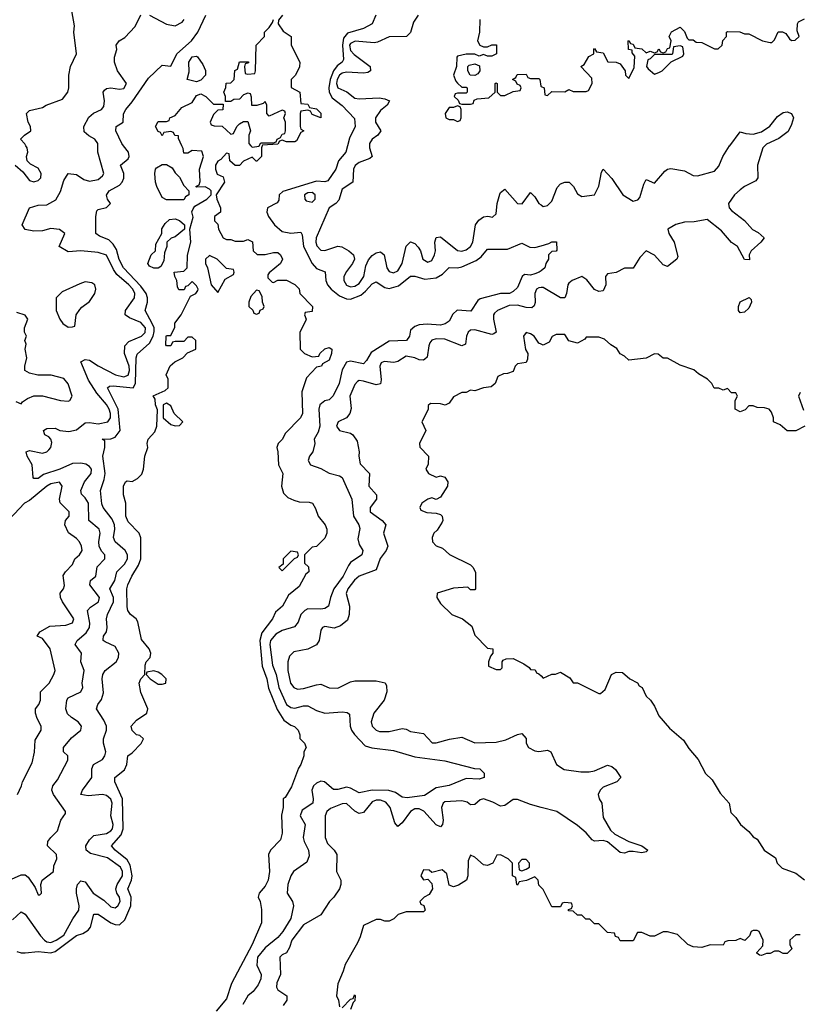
# Model space of a CAD drawing. Header units: inches. Extents: x 2601682 to 2755810, y 449311 to 584050.
# Tile 195 of 256: x 2637564 to 2641206, y 505990 to 510589. Entities that reach past the tile are written whole.
import ezdxf

# ---------------------------------------------------------------- set-up
doc = ezdxf.new("R2010")
doc.units = ezdxf.units.IN
doc.header["$MEASUREMENT"] = 0
for name, color, linetype in [('C6530', 7, 'Continuous'), ('C6531', 7, 'Continuous'), ('C6540', 7, 'Continuous'), ('C6541', 7, 'Continuous')]:
    doc.layers.add(name, color=color, linetype=linetype)

msp = doc.modelspace()

# ---------------------------------------------------------------- linework, layer by layer
at = {"layer": 'C6530', "color": 2}
for points, elevation in [([(2637525.2, 506574.8), (2637570, 506594.8), (2637590, 506594.8), (2637603.4, 506583.4), (2637636, 506536), (2637650, 506502), (2637658, 506502), (2637666, 506510), (2637662, 506550), (2637668.7, 506570), (2637722, 506610), (2637723.1, 506636.9), (2637738, 506670), (2637735.3, 506690), (2637694, 506730), (2637696, 506750), (2637709.2, 506770), (2637740.1, 506799.9), (2637755.3, 506850), (2637778, 506882), (2637778, 506890), (2637721.2, 506970), (2637714, 506990), (2637719, 507010), (2637741.2, 507038.8), (2637789, 507130), (2637788, 507150), (2637768.7, 507170), (2637768.7, 507190), (2637805.4, 507234.6), (2637849.2, 507270), (2637853.2, 507290), (2637837.2, 507310), (2637805.2, 507330), (2637787.5, 507347.5), (2637779.3, 507370), (2637783.7, 507410), (2637790, 507421), (2637849, 507450), (2637859.3, 507470), (2637855.1, 507490), (2637864.5, 507550), (2637849.4, 507590), (2637853.2, 507630), (2637822.7, 507670), (2637832.3, 507690), (2637874.8, 507725.2), (2637889.7, 507750), (2637891.2, 507770), (2637880.9, 507830), (2637894.9, 507845.1), (2637932, 507870), (2637936.2, 507890), (2637892, 507950), (2637895.1, 507970), (2637919.3, 507990), (2637926, 508034), (2637961.2, 508070), (2637960.9, 508090), (2637946.1, 508106.1), (2637935.4, 508130), (2637933.7, 508150), (2637939.6, 508190), (2637935.1, 508210), (2637887.3, 508250), (2637886, 508330), (2637870, 508356), (2637852.1, 508372.1), (2637849.4, 508390), (2637866, 508430), (2637897, 508470), (2637899.5, 508490), (2637890, 508502.7), (2637872.7, 508512.7), (2637850, 508517.6), (2637810, 508516.2), (2637751, 508489), (2637675.4, 508464.6), (2637650, 508446), (2637630, 508445.2), (2637626, 508450), (2637622, 508510), (2637599.5, 508550), (2637594, 508570), (2637610, 508576.4), (2637670, 508564.4), (2637690, 508570.5), (2637700.5, 508579.5), (2637709.5, 508590), (2637714.2, 508614.2), (2637709.5, 508629.5), (2637700.2, 508640.2), (2637682, 508650), (2637675.3, 508670), (2637690, 508678.8), (2637730, 508681), (2637750.7, 508670.7), (2637793.8, 508666.2), (2637830, 508674), (2637870, 508705.3), (2637890, 508707.4), (2637930, 508700.8), (2637975.1, 508710), (2637988.4, 508730), (2637988.6, 508750), (2637981.5, 508770), (2637970, 508791.3), (2637924.1, 508844.1), (2637884.7, 508904.7), (2637849.4, 508990.6), (2637870, 509002), (2637890, 508998.4), (2637930, 508972.2), (2638010.8, 508930), (2638050, 508920.9), (2638070, 508928.7), (2638076.2, 508950), (2638075.8, 508970), (2638053.3, 509030), (2638054.5, 509065.5), (2638074, 509086), (2638132.3, 509110), (2638150, 509127.7), (2638152.1, 509150), (2638130, 509174), (2638076.9, 509196.9), (2638057.2, 509210), (2638058.4, 509230), (2638099.7, 509290), (2638102, 509310), (2638092.6, 509330), (2638074.3, 509350), (2638018.2, 509398.2), (2638002, 509422), (2637970, 509489.3), (2637930, 509501.6), (2637850, 509509.2), (2637790, 509504), (2637748, 509530), (2637774, 509590), (2637750, 509608.7), (2637710, 509614), (2637670, 509602), (2637630, 509601.2), (2637589.3, 509609.3), (2637575.3, 509630), (2637609.4, 509710.6), (2637650, 509722.8), (2637690, 509724), (2637732.1, 509747.9), (2637753.8, 509786.2), (2637770, 509838), (2637790, 509871), (2637830, 509866), (2637862.8, 509842.8), (2637890, 509834.9), (2637930, 509842.4), (2637950, 509858.8), (2637956.2, 509870), (2637929.4, 509970.6), (2637929.3, 510000)], 18), ([(2637530, 506384.9), (2637570, 506422.8), (2637590, 506410.8), (2637660.4, 506310), (2637679.3, 506290), (2637690, 506282), (2637710, 506279.5), (2637734.5, 506290), (2637770, 506313.4), (2637812.3, 506390), (2637840.5, 506430), (2637842.4, 506450), (2637829.5, 506510), (2637829.4, 506530), (2637833.2, 506550), (2637850, 506566.8), (2637870, 506562), (2637907.7, 506510), (2637956.9, 506476.9), (2637990, 506445.5), (2638010, 506440.5), (2638022.7, 506450), (2638032.8, 506470), (2638029.5, 506490), (2638018, 506510), (2638013, 506530), (2638018.7, 506550), (2638044.4, 506590), (2638044.8, 506610), (2638035.4, 506630), (2637974.7, 506674.7), (2637895.1, 506695.1), (2637875.1, 506710), (2637872.3, 506730), (2637890, 506758.8), (2637910, 506778.8), (2637970, 506788.7), (2637990, 506800.4), (2637997.4, 506810), (2638001.1, 506830), (2637989.7, 506870.3), (2637995.8, 506930), (2637990, 506949), (2637970, 506965.6), (2637950, 506969.7), (2637884.4, 506964.4), (2637849.2, 506970), (2637857, 506990), (2637900.7, 507050), (2637900.9, 507090), (2637909.3, 507110), (2637950, 507134), (2637962, 507150), (2637967, 507170), (2637955.1, 507210), (2637955.1, 507230), (2637969.6, 507270), (2637969.6, 507290), (2637957.7, 507317.7), (2637922.7, 507370), (2637929.3, 507390), (2637946.2, 507413.8), (2637955.3, 507444.7), (2637949.6, 507510), (2637952.7, 507530), (2637962.7, 507550), (2638014, 507590), (2638026, 507610), (2638026.3, 507630), (2638010, 507660.7), (2637963.5, 507683.5), (2637953.2, 507690), (2637953.6, 507693.6), (2637956, 507710), (2637969.5, 507730.5), (2637972.7, 507750), (2637969.5, 507790), (2637973.6, 507810), (2638001.7, 507870), (2638001.7, 507890), (2637985.1, 507930), (2638008, 507970), (2638017.6, 508010), (2638053.5, 508046.5), (2638068.2, 508070), (2638066.9, 508090), (2638056.9, 508110), (2638009.4, 508150), (2638002.4, 508170), (2638008.5, 508210), (2638006.9, 508230), (2637995.7, 508255.7), (2637954, 508310), (2637947.2, 508327.2), (2637941.3, 508390), (2637958.9, 508441.1), (2637963.1, 508470), (2637952.3, 508550), (2637961.2, 508590), (2637962, 508622), (2637948.7, 508630), (2637990, 508631), (2638010, 508638.8), (2638033.6, 508670), (2638024.2, 508770), (2637974, 508870), (2637983.3, 508876.7), (2638001.3, 508878.7), (2638094.5, 508870), (2638105.4, 508890), (2638108.7, 509010), (2638113.1, 509026.9), (2638170, 509078), (2638187.9, 509110), (2638192.4, 509132.4), (2638191.6, 509150), (2638183.5, 509170), (2638149.6, 509230), (2638161.3, 509270), (2638161, 509290), (2638154.2, 509310), (2638130, 509344.4), (2638049.1, 509429.1), (2638029.1, 509469.1), (2638015.5, 509515.5), (2638001, 509541), (2637980.1, 509560.1), (2637937, 509577), (2637919, 509590), (2637919, 509670), (2637924, 509696), (2637930, 509702), (2637970, 509711.3), (2637988.7, 509730), (2637974, 509750), (2637969, 509769), (2637981.2, 509790), (2638030, 509815.5), (2638042.9, 509830), (2638051.1, 509848.9), (2638051.1, 509871.1), (2638035.3, 509910), (2638070, 509938.8), (2638074.7, 509950), (2638072.6, 509970), (2638049.1, 510000)], 14), ([(2637542, 509910), (2637578.8, 509878.8), (2637610, 509838), (2637630, 509831.3), (2637650, 509838), (2637662, 509850), (2637664, 509870), (2637650, 509895.3), (2637614.6, 509914.6), (2637598, 509930), (2637595.3, 509950), (2637602, 509970), (2637598, 509990), (2637592.8, 510000)], 22), ([(2637550, 506237.3), (2637570, 506230.7), (2637590, 506230.6), (2637650, 506237.6), (2637710, 506230.2), (2637730, 506237.3), (2637830, 506311.7), (2637858.7, 506321.3), (2637883.1, 506336.9), (2637894, 506350), (2637910, 506410.7), (2637930, 506410.5), (2637990, 506370.3), (2638010, 506362.4), (2638030, 506362), (2638055.8, 506384.2), (2638083.5, 506450), (2638085.1, 506490), (2638069.7, 506530), (2638085.7, 506570), (2638088.7, 506590), (2638080.1, 506640.1), (2638065.2, 506665.2), (2638009.4, 506710), (2637992.7, 506730), (2638038.6, 506781.4), (2638047.4, 506810), (2638043.5, 506950), (2638008.7, 507030), (2638008, 507050), (2638054.2, 507085.8), (2638064, 507110), (2638069, 507150), (2638090, 507164.7), (2638132.1, 507207.9), (2638142, 507230), (2638125.2, 507245.2), (2638109.4, 507249.4), (2638090, 507268.7), (2638085.2, 507290), (2638110, 507318), (2638158, 507350), (2638162, 507370), (2638130, 507446), (2638122, 507490), (2638129.1, 507510.9), (2638148, 507530), (2638150, 507574), (2638155.3, 507590), (2638174, 507610), (2638177.2, 507630), (2638169, 507650), (2638133.6, 507693.6), (2638116.5, 507776.5), (2638108.7, 507790), (2638082, 507810), (2638069, 507830), (2638066, 507846), (2638065.1, 507930), (2638069.6, 507950), (2638087.3, 507990), (2638118.9, 508041.1), (2638129.6, 508070), (2638129.1, 508169.1), (2638122, 508190), (2638070, 508244), (2638059.5, 508270), (2638059, 508330), (2638049, 508370), (2638049, 508410), (2638058, 508430), (2638065.2, 508434.8), (2638090, 508431.3), (2638114.6, 508445.4), (2638134, 508466), (2638142, 508490), (2638149, 508550), (2638162, 508590), (2638159, 508610), (2638164, 508630), (2638195.5, 508664.5), (2638204, 508690), (2638207.3, 508767.3), (2638198, 508790), (2638196.4, 508816.4), (2638187.3, 508832.7), (2638243.1, 508856.9), (2638258, 508870), (2638258, 508910), (2638248, 508930), (2638267.3, 508972.7), (2638288.4, 508991.6), (2638326, 509010), (2638347.3, 509032.7), (2638386, 509050), (2638386, 509090), (2638370, 509106), (2638350, 509106), (2638330, 509086), (2638290, 509086), (2638278, 509082), (2638270, 509066), (2638250, 509066), (2638246, 509070), (2638248.7, 509108.7), (2638250, 509114), (2638270, 509114), (2638288, 509152), (2638289.1, 509170.9), (2638318, 509210), (2638362, 509298), (2638386, 509310), (2638396.4, 509323.6), (2638398, 509330), (2638390, 509346), (2638370, 509366), (2638350, 509346), (2638338, 509342), (2638332.7, 509327.3), (2638307.3, 509327.3), (2638300.4, 509340.4), (2638298, 509370), (2638288, 509390), (2638286, 509410), (2638330, 509414), (2638346, 509430), (2638348.4, 509488.4), (2638364, 509550), (2638358, 509610), (2638373.6, 509666.4), (2638368.7, 509691.3), (2638374.6, 509705.4), (2638382, 509718), (2638438, 509750), (2638458, 509770), (2638458, 509790), (2638450, 509798), (2638430, 509808), (2638390, 509806), (2638386, 509810), (2638402, 509818), (2638407.3, 509832.7), (2638404, 509890), (2638422, 509950), (2638415.3, 509975.3), (2638370, 509978), (2638350, 509966), (2638330, 509966), (2638327.3, 509987.3), (2638321.5, 510000)], 10), ([(2638697.3, 510000), (2638694, 509990), (2638694, 509950), (2638671.6, 509928.4), (2638668.4, 509928.4), (2638650, 509946), (2638610, 509928), (2638590, 509908), (2638570, 509908), (2638546, 509930), (2638542, 509962), (2638530, 509966), (2638503.6, 509936.4), (2638490, 509928), (2638478, 509910), (2638478, 509890), (2638487.1, 509867.1), (2638514.8, 509854.8), (2638521, 509830), (2638482, 509770), (2638484.7, 509750), (2638502, 509710), (2638502, 509690), (2638474, 509670), (2638474, 509650), (2638490, 509634), (2638492, 509610), (2638514, 509570), (2638530, 509562), (2638550, 509562), (2638570, 509554), (2638610, 509554), (2638630, 509562), (2638651.6, 509551.6), (2638654, 509510), (2638672.7, 509492.7), (2638710, 509492), (2638750, 509502), (2638770, 509502), (2638782, 509490), (2638792, 509470), (2638782, 509450), (2638730, 509406), (2638723.6, 509396.4), (2638723.6, 509383.6), (2638743.6, 509363.6), (2638750, 509362), (2638770, 509372), (2638810, 509372), (2638850, 509351.3), (2638870, 509332), (2638872, 509310), (2638932, 509250), (2638930, 509226), (2638898, 509222), (2638894, 509210), (2638902, 509190), (2638899.6, 509180.4), (2638872, 509130), (2638874, 509050), (2638894, 509030), (2638930, 509014), (2638962, 509018), (2638966, 509030), (2638988.9, 509051.1), (2639010, 509058), (2639022, 509050), (2639021, 509030), (2639010, 508998), (2638978, 508982), (2638974, 508970), (2638950, 508966), (2638903.6, 508916.4), (2638882, 508850), (2638884.7, 508750), (2638876, 508730), (2638804, 508656), (2638791, 508630), (2638771.3, 508610), (2638764.7, 508590), (2638770.6, 508570.6), (2638772.7, 508510), (2638793.4, 508470), (2638787.7, 508410), (2638796.7, 508376.7), (2638817.3, 508357.3), (2638844.7, 508344.7), (2638870, 508337.1), (2638915.9, 508335.9), (2638931.3, 508330), (2638946.4, 508306.4), (2638958, 508270), (2638991.3, 508230), (2638998, 508210), (2638998, 508190), (2638990, 508168), (2638950, 508128), (2638930, 508126), (2638894, 508090), (2638894, 508050), (2638912.7, 508032.7), (2638914, 508010), (2638901, 507999), (2638870, 507942), (2638819.6, 507900.4), (2638791.3, 507850), (2638758.8, 507821.2), (2638744.7, 507790), (2638695.3, 507724.7), (2638686, 507690), (2638697.4, 507570), (2638718, 507510), (2638726.1, 507466.1), (2638766.5, 507366.5), (2638797.7, 507317.7), (2638830, 507293.4), (2638847.1, 507287.1), (2638864.7, 507270), (2638872, 507248), (2638872, 507232), (2638894, 507210), (2638902, 507190), (2638892, 507170), (2638892, 507150), (2638878, 507110), (2638867.1, 507092.9), (2638834, 507006), (2638803.6, 506956.4), (2638794, 506950), (2638794, 506910), (2638786.8, 506873.2), (2638790.8, 506790), (2638782, 506758), (2638736, 506710), (2638726.8, 506690), (2638730.7, 506610), (2638724, 506570), (2638710, 506542), (2638682, 506510), (2638678, 506490), (2638686.8, 506470), (2638693.7, 506433.7), (2638693, 506370), (2638650.3, 506270), (2638553.2, 506086.8), (2638530, 506015.3), (2638481.7, 505958.3)], 10), ([(2638644, 510000), (2638650, 509994), (2638682, 509998), (2638683, 510000)], 10), ([(2639095.2, 510000), (2639087.7, 509970), (2639053.4, 509930), (2639040.5, 509890), (2639004.1, 509835.9), (2638990, 509831.6), (2638950, 509834.8), (2638793.7, 509786.3), (2638776.4, 509770), (2638774.2, 509745.8), (2638766, 509734), (2638721.6, 509710), (2638718.7, 509690), (2638725.7, 509670), (2638754, 509630), (2638790, 509600.3), (2638830, 509592), (2638876.8, 509596.8), (2638883.5, 509583.5), (2638890.3, 509530), (2638930.3, 509450.3), (2638950, 509427.3), (2638990.6, 509410.6), (2638993.4, 509370), (2639002, 509350), (2639019.1, 509330), (2639058.5, 509298.5), (2639090, 509284.6), (2639110, 509283.6), (2639157.5, 509302.5), (2639179.8, 509320.2), (2639210, 509354.9), (2639230, 509364.9), (2639270, 509338.4), (2639290, 509333.7), (2639333.7, 509346.3), (2639390, 509390.6), (2639410, 509390.6), (2639456.4, 509376.4), (2639510, 509383.1), (2639539.7, 509400.3), (2639570, 509430.8), (2639610, 509430.4), (2639630, 509434.9), (2639696.3, 509463.7), (2639719.3, 509480.7), (2639750, 509516.3), (2639843.6, 509516.4), (2639910, 509544.7), (2639946.8, 509526.8), (2639970, 509524.7), (2640000, 509533.2)], 14), ([(2639198, 510000), (2639197.6, 509990), (2639210.6, 509949.4), (2639199.9, 509940.1), (2639150, 509921.3), (2639131.5, 509908.4), (2639122.6, 509890), (2639120.5, 509830), (2639070, 509797), (2639054.4, 509745.6), (2639040.7, 509730), (2639010.4, 509709.6), (2638948.8, 509570), (2638947.2, 509550), (2638952, 509532), (2638970, 509513), (2638990, 509510.4), (2639050, 509530.5), (2639068.3, 509528.3), (2639101, 509510), (2639122.8, 509490), (2639127.3, 509470), (2639119.1, 509450), (2639090, 509412.3), (2639078.7, 509390), (2639077.6, 509370), (2639090, 509348.5), (2639110, 509341.1), (2639130, 509344.2), (2639150, 509357.1), (2639171.2, 509390), (2639181.3, 509438.7), (2639192.8, 509467.2), (2639210, 509487.7), (2639230, 509500.5), (2639250, 509504), (2639266.8, 509490), (2639279.5, 509430), (2639290, 509413.4), (2639310, 509406.4), (2639330, 509416.3), (2639351.3, 509450), (2639369.6, 509530.4), (2639390, 509550.7), (2639410, 509542.8), (2639426.2, 509526.2), (2639436.3, 509510), (2639448, 509470), (2639470, 509456.3), (2639490, 509464), (2639502, 509490), (2639506.6, 509510), (2639502.7, 509550), (2639510, 509571.3), (2639530, 509574), (2639610, 509510.4), (2639630, 509508.4), (2639650, 509513.4), (2639669.3, 509530), (2639680.7, 509550), (2639694, 509630), (2639708.2, 509651.8), (2639730, 509667.7), (2639750.7, 509670.7), (2639772.9, 509667.1), (2639790, 509682), (2639795.1, 509730), (2639806.3, 509773.7), (2639810, 509782), (2639830, 509798), (2639890, 509731), (2639912, 509728), (2639950, 509782), (2639970, 509762), (2639990, 509731), (2640000, 509723.5)], 18), ([(2640000, 509416.5), (2639991.3, 509410), (2639970, 509401.2), (2639950, 509395.3), (2639922, 509398), (2639911.1, 509388.9), (2639890, 509338), (2639870, 509319), (2639852, 509310), (2639810, 509309.5), (2639714.9, 509285.1), (2639703.5, 509276.5), (2639672, 509228), (2639607.7, 509232.3), (2639587.3, 509212.7), (2639570, 509181.2), (2639552, 509168), (2639530, 509162.4), (2639467.2, 509167.2), (2639430, 509163.6), (2639410, 509156.2), (2639390, 509139), (2639384.9, 509110), (2639371, 509090), (2639290, 509086.6), (2639205.2, 509034.8), (2639183.4, 508996.6), (2639170, 508982), (2639110, 508993.6), (2639090, 508989.5), (2639070, 508952.7), (2639056.4, 508890), (2639028.5, 508831.5), (2639010, 508813.2), (2638990, 508809.3), (2638966.4, 508790), (2638962, 508770), (2638966.4, 508690), (2638958, 508662), (2638939.1, 508630), (2638942, 508610), (2638933, 508570), (2638917.3, 508550), (2638911, 508530), (2638922, 508510), (2638970, 508493), (2639010, 508470.6), (2639058, 508458), (2639070.7, 508450), (2639116.3, 508350), (2639123, 508270), (2639147.7, 508230), (2639152.8, 508212.8), (2639143.4, 508163.4), (2639150, 508138), (2639166.8, 508110), (2639162.8, 508090), (2639110, 508053.2), (2639100.3, 508039.7), (2639075.8, 507990), (2639032.2, 507930), (2639015.5, 507890), (2639006, 507850), (2638990, 507839.3), (2638970, 507836), (2638910, 507838), (2638896, 507830), (2638878, 507810), (2638865.5, 507774.5), (2638847.5, 507752.5), (2638790, 507735.4), (2638760.5, 507719.5), (2638735.6, 507690), (2638732.9, 507670), (2638745.5, 507574.5), (2638762.7, 507530), (2638774.9, 507470), (2638810, 507390.8), (2638830, 507376.3), (2638850, 507373.4), (2638890, 507384.9), (2638910, 507384), (2638950, 507362.8), (2638990, 507350.7), (2639070, 507356.3), (2639093.4, 507353.4), (2639105.4, 507345.4), (2639107.7, 507290), (2639114, 507270), (2639127.3, 507250), (2639177.6, 507197.6), (2639208.7, 507188.7), (2639310, 507176.3), (2639410, 507145.5), (2639550, 507128), (2639688.4, 507091.6), (2639714, 507090), (2639734, 507070), (2639734, 507050), (2639710, 507042), (2639650, 507045.2), (2639570, 507012.3), (2639510, 507002), (2639455.1, 506964.9), (2639373.8, 506953.8), (2639350, 506958), (2639319.5, 506979.5), (2639288.6, 506988.6), (2639210, 506991.1), (2639150, 506978.4), (2639110, 506999.7), (2639090, 507004.7), (2639050, 506993.6), (2639030, 506994), (2638988.5, 507028.5), (2638970, 507032.6), (2638950, 507023.5), (2638936.5, 507010), (2638928.9, 506990), (2638934.9, 506950), (2638932.7, 506930), (2638883.8, 506896.2), (2638874, 506870), (2638897.1, 506830), (2638888.4, 506770), (2638892.7, 506750), (2638913.4, 506710), (2638916.8, 506683.2), (2638905.5, 506654.5), (2638843.8, 506610), (2638830.4, 506590), (2638816.4, 506550), (2638814, 506510), (2638838.8, 506470), (2638842.8, 506450), (2638830.7, 506390.7), (2638793, 506330), (2638770, 506302.7), (2638710, 506254), (2638674.4, 506210), (2638672.4, 506172.4), (2638692.4, 506130), (2638690.3, 506109.7), (2638678.7, 506081.3), (2638654.8, 506050), (2638630, 506029.3), (2638606, 505990)], 14), ([(2640000, 509337.8), (2639990, 509336.9), (2639979.1, 509330), (2639970.5, 509310), (2639972.1, 509267.9), (2639968, 509252), (2639956.7, 509243.3), (2639930, 509244.2), (2639890, 509256), (2639850, 509254.5), (2639796, 509230), (2639782, 509218), (2639777.3, 509210), (2639777.1, 509190), (2639790.6, 509130), (2639778.8, 509121.2), (2639770, 509118), (2639690, 509140.7), (2639670, 509139.3), (2639658.8, 509130), (2639650.7, 509110), (2639646, 509074), (2639630, 509065.2), (2639550, 509096.9), (2639510, 509097.6), (2639490, 509092), (2639479.8, 509080.2), (2639474.9, 509065.1), (2639467.3, 509012.7), (2639457.3, 509002.7), (2639450, 508999), (2639430, 509000.9), (2639410, 509009.5), (2639370, 509017), (2639330, 508992.3), (2639312.3, 508987.7), (2639267, 508993), (2639253.2, 508986.8), (2639246.4, 508970), (2639253.2, 508906.8), (2639250, 508888.7), (2639230, 508882.7), (2639170, 508900.7), (2639150, 508903.7), (2639141.7, 508898.3), (2639130, 508885.2), (2639106.4, 508830), (2639112.8, 508772.8), (2639105.5, 508750), (2639090, 508729.3), (2639051.3, 508710), (2639044, 508690), (2639058, 508670), (2639110, 508657.3), (2639121, 508650), (2639139.9, 508619.9), (2639150.5, 508570.5), (2639148.2, 508550), (2639154.4, 508514.4), (2639198.8, 508470), (2639195.5, 508410), (2639231, 508370), (2639230.8, 508350), (2639200.5, 508310), (2639200.5, 508290), (2639257.3, 508250), (2639274.8, 508230), (2639262.8, 508190), (2639283, 508130), (2639276.3, 508110), (2639247.2, 508072.8), (2639230, 508019), (2639150, 507989.6), (2639128.4, 507971.6), (2639096.5, 507930), (2639088.9, 507908.9), (2639104.4, 507850), (2639103, 507810), (2639095.5, 507784.5), (2639062.4, 507757.6), (2639033, 507747), (2638990, 507754), (2638978, 507750), (2638970, 507738), (2638963, 507690), (2638950, 507669.2), (2638910.4, 507649.6), (2638843.9, 507636.1), (2638824.2, 507615.8), (2638816.4, 507590), (2638815.8, 507550), (2638828.7, 507490), (2638844, 507470), (2638862, 507462), (2638890, 507464.4), (2638950, 507483), (2638970, 507484.9), (2639010, 507467.7), (2639050, 507467.3), (2639110, 507496), (2639130, 507501), (2639230, 507501), (2639270.9, 507490.9), (2639276.9, 507476.9), (2639278.8, 507450), (2639267.3, 507410), (2639218, 507350), (2639206.4, 507310), (2639210.8, 507290), (2639230, 507270.8), (2639245.1, 507265.1), (2639290, 507263.8), (2639350, 507278.8), (2639370, 507274.8), (2639390, 507264), (2639450, 507254.8), (2639490.9, 507210.9), (2639510, 507210.8), (2639572.1, 507227.9), (2639630, 507237.3), (2639690, 507211), (2639790, 507214.8), (2639834.8, 507225.2), (2639890, 507251), (2639910, 507254.8), (2639930, 507232), (2639930.8, 507210), (2639941, 507190), (2639970, 507173.4), (2639990, 507170.6), (2640000, 507172.3)], 18), ([(2637545.4, 508805.4), (2637570, 508794), (2637576.4, 508803.6), (2637600.2, 508819.8), (2637630, 508831.3), (2637670, 508831.3), (2637754, 508810), (2637790, 508806.8), (2637798, 508810), (2637808.7, 508830), (2637790, 508888), (2637770, 508912.7), (2637711.1, 508928.9), (2637648.9, 508928.9), (2637610, 508938), (2637588, 508950), (2637588, 508970), (2637597.2, 509010), (2637588.7, 509050), (2637594, 509074), (2637588, 509090), (2637595.3, 509110), (2637586, 509130), (2637586, 509150), (2637602, 509190), (2637590, 509208), (2637550, 509222)], 22), ([(2640000, 509073.3), (2639990, 509078), (2639968, 509110), (2639950, 509122), (2639930, 509128), (2639918, 509110), (2639927.7, 509047.7), (2639938, 509030), (2639936.9, 509003.1), (2639930, 508988), (2639890, 508982), (2639878, 508970), (2639870, 508946), (2639843.6, 508936.4), (2639824.7, 508935.3), (2639798, 508922), (2639784.7, 508890), (2639766.4, 508873.6), (2639730, 508868.7), (2639690, 508855.3), (2639670, 508858), (2639650, 508848), (2639630, 508848), (2639590, 508828), (2639570, 508798), (2639551.6, 508788.4), (2639530, 508795.3), (2639483.6, 508796.4), (2639472.7, 508787.3), (2639471.6, 508768.4), (2639442, 508710), (2639462, 508670), (2639432, 508610), (2639432.7, 508592.7), (2639474, 508550), (2639472.7, 508512.7), (2639462, 508490), (2639474, 508470), (2639510, 508452), (2639530, 508458), (2639550, 508452), (2639564.7, 508430), (2639562, 508410), (2639530, 508358), (2639510, 508348), (2639490, 508355.3), (2639470, 508348.7), (2639442, 508330), (2639434, 508310), (2639438, 508298), (2639466.4, 508286.4), (2639510, 508284.7), (2639530, 508278), (2639538, 508270), (2639541, 508250), (2639538, 508242), (2639514.8, 508205.2), (2639498, 508190), (2639491.3, 508170), (2639492, 508150), (2639510, 508132), (2639539.8, 508119.8), (2639571.1, 508091.1), (2639670, 508042), (2639682, 508030), (2639692.7, 508007.3), (2639694, 507930), (2639690, 507926), (2639670, 507926), (2639658, 507938), (2639590, 507934), (2639514, 507910), (2639512, 507890), (2639530, 507862), (2639582, 507810), (2639632, 507790), (2639676.9, 507756.9), (2639690, 507714), (2639750, 507654), (2639774, 507650), (2639774, 507630), (2639763.6, 507616.4), (2639754, 507590), (2639754, 507570), (2639790, 507554), (2639810, 507554), (2639818, 507562), (2639818, 507590), (2639822, 507598), (2639836.4, 507603.6), (2639870, 507604.7), (2639919.8, 507579.8), (2639943.6, 507563.6), (2639950, 507554), (2639972.7, 507552.7), (2639978, 507538), (2639990, 507534), (2640000, 507524)], 22), ([(2637553.2, 506970), (2637572.7, 507010), (2637577.2, 507030), (2637622, 507118), (2637632.5, 507167.5), (2637635.5, 507224.5), (2637664, 507270), (2637664, 507290), (2637644.8, 507324.8), (2637637.2, 507350), (2637637.2, 507370), (2637654, 507390), (2637661.2, 507410), (2637661.2, 507450), (2637701.2, 507490), (2637724, 507530), (2637729, 507550), (2637706, 507650), (2637670, 507698), (2637646, 507710), (2637658, 507730), (2637703.9, 507756.1), (2637778.7, 507761.3), (2637810, 507772), (2637816, 507790), (2637764.5, 507870), (2637755.1, 507890), (2637753.2, 507910), (2637769, 507930), (2637773.2, 507946.8), (2637767.2, 507992.8), (2637777.2, 508010), (2637810, 508044.7), (2637821.2, 508070), (2637844, 508090), (2637856, 508110), (2637852.7, 508130), (2637842.7, 508150), (2637830, 508165.2), (2637792, 508192), (2637774, 508230), (2637778, 508250), (2637795.3, 508270), (2637795.3, 508290), (2637752.3, 508332.3), (2637749.2, 508350), (2637762.7, 508410), (2637750, 508429), (2637710, 508420.7), (2637690.8, 508410), (2637610, 508342.7), (2637586, 508330), (2637490, 508228.7)], 22), ([(2640000, 506909.6), (2639950, 506923), (2639890, 506947.3), (2639870, 506947), (2639830, 506919.3), (2639810, 506916), (2639774.2, 506934.2), (2639730, 506949.2), (2639714.8, 506945.2), (2639690, 506924), (2639670, 506921.2), (2639653.8, 506933.8), (2639630, 506940.9), (2639550, 506935.6), (2639542, 506930), (2639534.4, 506910), (2639541.6, 506850), (2639538.8, 506830), (2639530, 506819), (2639510, 506829.2), (2639451.8, 506891.8), (2639430, 506903), (2639410, 506903), (2639389.2, 506890.8), (2639350, 506837.2), (2639330, 506821.2), (2639317, 506837), (2639295.1, 506910), (2639273.9, 506933.9), (2639250, 506943.5), (2639230, 506943.5), (2639210, 506935.1), (2639170, 506886.6), (2639150, 506880.7), (2639130, 506891.8), (2639090, 506927.3), (2639070, 506926), (2639015.6, 506904.4), (2638999.1, 506890), (2638990.6, 506870), (2638990.5, 506770), (2639002, 506742), (2639033.4, 506710), (2639044.9, 506690), (2639044.7, 506610), (2639064.7, 506570), (2639064.7, 506550), (2639058, 506530), (2639031, 506490), (2639011, 506470), (2638970, 506408), (2638890, 506362), (2638835.8, 506290), (2638824.7, 506255.3), (2638810.8, 506230), (2638790, 506221.2), (2638778.8, 506210), (2638783, 506130), (2638765.5, 506090), (2638764, 506070), (2638770, 506058), (2638811.3, 506030), (2638812, 506010), (2638795.3, 505984.7)], 18), ([(2640000, 506536), (2639990, 506546), (2639986, 506570), (2639970, 506586), (2639931.6, 506568.4), (2639898, 506562), (2639890, 506546), (2639886, 506550), (2639882, 506582), (2639866, 506590), (2639866, 506650), (2639846, 506670), (2639810, 506688), (2639792.7, 506687.3), (2639774, 506650), (2639750, 506638), (2639730, 506642), (2639690, 506678), (2639670, 506686), (2639659.6, 506660.4), (2639658, 506590), (2639652, 506570), (2639614, 506546), (2639590, 506539), (2639570, 506546), (2639559, 506599), (2639538, 506618), (2639490, 506606), (2639476.4, 506616.4), (2639450, 506618), (2639438, 506590), (2639450, 506572), (2639470, 506574), (2639490, 506554), (2639492, 506530), (2639476.9, 506503.1), (2639454, 506490), (2639434, 506470), (2639438, 506458), (2639452, 506452), (2639458, 506430), (2639450, 506422), (2639370, 506422), (2639332, 506410), (2639312, 506390), (2639290, 506379), (2639270, 506378), (2639250, 506386), (2639230, 506386), (2639170, 506358), (2639154.8, 506305.2), (2639142, 506278), (2639083.8, 506176.2), (2639075.5, 506144.5), (2639050, 506086), (2639044.7, 506030), (2639054, 506010), (2639058, 505978)], 22), ([(2639070, 505974), (2639110, 506014), (2639122, 506018), (2639126, 506030), (2639130, 506034), (2639131.1, 506031.1), (2639130, 506006), (2639122, 505998), (2639110, 505966)], 22)]:
    msp.add_lwpolyline(points, dxfattribs=dict(at, elevation=elevation))
for points, elevation in [([(2638250, 509748), (2638230, 509758), (2638204, 509810), (2638199, 509830), (2638195.3, 509870), (2638198, 509890), (2638203.1, 509896.9), (2638230, 509912), (2638250, 509912), (2638276.9, 509896.9), (2638290, 509874), (2638310, 509854), (2638330, 509814), (2638354, 509790), (2638354, 509770), (2638338, 509762), (2638330, 509748)], 10), ([(2638930, 509781.2), (2638910, 509779.5), (2638894.8, 509770), (2638896, 509750), (2638903, 509743), (2638930, 509736), (2638944, 509750), (2638944, 509770)], 18), ([(2638190, 509428), (2638170, 509438), (2638162, 509450), (2638178, 509490), (2638198, 509510), (2638200.4, 509539.6), (2638228, 509590), (2638228.4, 509611.6), (2638243.1, 509636.9), (2638264, 509656), (2638290, 509658), (2638311, 509651), (2638334, 509630), (2638334, 509610), (2638290, 509575.3), (2638271.1, 509568.9), (2638252, 509550), (2638251.3, 509530), (2638239.6, 509500.4), (2638236.9, 509463.1), (2638223.6, 509436.4), (2638210, 509428)], 10), ([(2638450, 509488), (2638432, 509470), (2638432, 509450), (2638442, 509430), (2638458, 509350), (2638490, 509314), (2638523.1, 509376.9), (2638562, 509398), (2638566, 509410), (2638562, 509422), (2638530, 509426), (2638486, 509470)], 10), ([(2637870, 509364), (2637844.5, 509355.5), (2637762, 509318), (2637734, 509290), (2637734, 509230), (2637752, 509190), (2637764.7, 509170), (2637790, 509152), (2637810, 509154), (2637822, 509158), (2637828, 509210), (2637844.7, 509235.3), (2637853.6, 509246.4), (2637890, 509272), (2637915.3, 509310), (2637919, 509330), (2637915.3, 509350), (2637900.2, 509360.2)], 22), ([(2638670, 509326), (2638643.6, 509296.4), (2638634, 509270), (2638634, 509250), (2638652.7, 509232.7), (2638658, 509218), (2638670, 509214), (2638682, 509218), (2638687.3, 509232.7), (2638702, 509238), (2638706, 509250), (2638698, 509270), (2638696.4, 509296.4), (2638682, 509322)], 10), ([(2638250, 508798), (2638234, 508790), (2638234, 508730), (2638270, 508698), (2638290, 508692), (2638310, 508694), (2638326, 508710), (2638286, 508750), (2638270, 508786)], 10), ([(2638830, 508106), (2638794, 508070), (2638794, 508046), (2638774, 508030), (2638790, 508014), (2638847.3, 508072.7), (2638862, 508078), (2638866, 508090), (2638862, 508102)], 10), ([(2638190, 507548), (2638158, 507542), (2638154, 507530), (2638174, 507510), (2638210, 507484.7), (2638230, 507484.7), (2638246, 507490), (2638248, 507510), (2638228, 507530), (2638210, 507542)], 10), ([(2639930, 506666), (2639910, 506666), (2639894, 506650), (2639898, 506618), (2639910, 506614), (2639930, 506622), (2639946, 506630), (2639946, 506650)], 22)]:
    msp.add_lwpolyline(points, close=True, dxfattribs=dict(at, elevation=elevation))
at = {"layer": 'C6531', "color": 2}
for points, elevation in [([(2637592.8, 510000), (2637588.4, 510008.4), (2637568, 510030), (2637586, 510050), (2637615.3, 510070), (2637614, 510090), (2637604, 510110), (2637595.3, 510150), (2637610, 510164.7), (2637670, 510178), (2637688, 510190), (2637763.1, 510216.9), (2637788.7, 510250), (2637794, 510270), (2637793.2, 510330), (2637801.2, 510370), (2637828.7, 510430), (2637817.2, 510530), (2637820.2, 510560.2), (2637808, 510630)], 22), ([(2637929.3, 510000), (2637929.2, 510010), (2637915.3, 510030), (2637886.2, 510046.2), (2637865.6, 510065.6), (2637863.7, 510090), (2637886.7, 510133.3), (2637908.4, 510151.6), (2637946, 510170), (2637956.2, 510183.8), (2637959.7, 510210), (2637954, 510250), (2637960.4, 510259.6), (2637970, 510268), (2637990, 510270.4), (2638030, 510263.8), (2638050, 510267.7), (2638062.7, 510290), (2638020.9, 510350), (2638006.6, 510390), (2638007, 510413), (2638017.2, 510450), (2638014, 510470), (2638028.7, 510490), (2638054.5, 510505.5), (2638102.7, 510557.3), (2638130, 510610.7)], 18), ([(2638049.1, 510000), (2638041.3, 510010), (2638012.7, 510070), (2638015.3, 510090), (2638048, 510110), (2638049, 510149), (2638059.3, 510170), (2638090, 510205.5), (2638165.1, 510314.9), (2638230, 510376), (2638270, 510371), (2638297.6, 510430), (2638366.6, 510490), (2638396.3, 510530), (2638432.7, 510610)], 14), ([(2638170, 510610.5), (2638250, 510567.3), (2638290, 510560.7), (2638322.9, 510577.1), (2638332, 510590)], 18), ([(2638683, 510000), (2638690, 510014), (2638750, 510014), (2638762, 510018), (2638766, 510030), (2638782, 510038), (2638790, 510054), (2638802, 510058), (2638806, 510070), (2638806, 510110), (2638798, 510130), (2638806, 510150), (2638802, 510162), (2638790, 510166), (2638730, 510138), (2638718, 510150), (2638718, 510190), (2638710, 510206), (2638702, 510198), (2638671.6, 510188.4), (2638648, 510188), (2638647.3, 510227.3), (2638642, 510242), (2638630, 510246), (2638610, 510238), (2638590, 510218), (2638563.6, 510216.4), (2638550, 510206), (2638526, 510206), (2638526, 510230), (2638518, 510250), (2638527.3, 510272.7), (2638528, 510292), (2638550, 510294), (2638566, 510310), (2638568.4, 510351.6), (2638582, 510358), (2638590, 510392), (2638632.7, 510392.7), (2638632.7, 510387.3), (2638618, 510382), (2638614, 510370), (2638618, 510338), (2638630, 510334), (2638662, 510338), (2638666, 510350), (2638668, 510470), (2638708, 510510), (2638708, 510530), (2638730, 510552), (2638744.7, 510575.3), (2638749, 510590)], 10), ([(2638791, 510610), (2638772.7, 510587.3), (2638772, 510570), (2638795.3, 510535.3), (2638832, 510510), (2638832, 510470), (2638872, 510390), (2638871.6, 510368.4), (2638852, 510330), (2638832, 510310), (2638832.7, 510272.7), (2638872, 510250), (2638878, 510198), (2638910, 510194), (2638918, 510178), (2638950, 510172), (2638970, 510152), (2638971.3, 510130), (2638930, 510146), (2638922, 510162), (2638910, 510166), (2638878, 510162), (2638874, 510150), (2638874, 510090), (2638878, 510078), (2638892, 510070), (2638878, 510062), (2638856.9, 510023.1), (2638850, 510018), (2638810, 510018), (2638790, 510026), (2638778, 510022), (2638770, 510008), (2638698, 510002), (2638697.3, 510000)], 10), ([(2639228.2, 510610), (2639210.6, 510570), (2639170, 510547.3), (2639094.8, 510525.2), (2639077.2, 510502.8), (2639071.7, 510470), (2639076.5, 510403.5), (2639070.5, 510390), (2639047.2, 510372.8), (2639029.5, 510350.5), (2639013.9, 510310), (2639007.5, 510270), (2639010.2, 510250), (2639023.9, 510223.9), (2639070, 510188.2), (2639127.7, 510127.7), (2639130.5, 510090), (2639104.2, 510035.8), (2639095.2, 510000)], 14), ([(2639426, 510610), (2639403.5, 510576.5), (2639390, 510528.7), (2639371.3, 510510), (2639290, 510509.4), (2639236, 510484), (2639219.3, 510480.7), (2639131.4, 510488.6), (2639110, 510477.4), (2639105.4, 510470), (2639110, 510444.4), (2639126.4, 510426.4), (2639202, 510370), (2639202.8, 510350), (2639190, 510342), (2639170, 510338.4), (2639090, 510343.1), (2639070, 510338.5), (2639057.6, 510330), (2639046.5, 510310), (2639044.2, 510290), (2639050, 510270.7), (2639092.3, 510252.3), (2639130, 510223), (2639150, 510219.3), (2639243.1, 510223.1), (2639270, 510219.3), (2639291, 510210), (2639280.7, 510190), (2639250, 510164.5), (2639226.7, 510130), (2639226.4, 510110), (2639250.8, 510070), (2639236.3, 510050), (2639210.5, 510030), (2639198.4, 510010), (2639198, 510000)], 18), ([(2639714, 510590), (2639712, 510530), (2639702, 510490), (2639714, 510470), (2639730, 510462), (2639750, 510462), (2639770, 510472), (2639791.3, 510471.3), (2639792, 510430), (2639770, 510418), (2639750, 510418), (2639730, 510426), (2639710, 510418), (2639690, 510428), (2639650, 510428), (2639610, 510418), (2639606.4, 510413.6), (2639604.7, 510370), (2639591.3, 510330), (2639601, 510301), (2639610, 510292), (2639630, 510274), (2639650, 510274), (2639654, 510270), (2639654, 510250), (2639650, 510246), (2639610, 510246), (2639598, 510242), (2639594, 510230), (2639612.7, 510212.7), (2639618, 510198), (2639630, 510194), (2639670, 510194), (2639682, 510198), (2639687.3, 510212.7), (2639700.4, 510219.6), (2639756.4, 510223.6), (2639786, 510250), (2639786, 510290), (2639790, 510294), (2639794, 510290), (2639794, 510250), (2639810, 510234), (2639830, 510234), (2639870, 510254), (2639902, 510258), (2639906, 510270), (2639902, 510282), (2639887.3, 510287.3), (2639882, 510302), (2639866, 510310), (2639882, 510318), (2639888, 510332), (2639930, 510334), (2639938, 510318), (2639950, 510314), (2639990, 510314), (2639994, 510310), (2639998, 510278), (2640000, 510277)], 22), ([(2638321.5, 510000), (2638306, 510034), (2638306, 510046), (2638288.4, 510048.4), (2638282, 510062), (2638270, 510066), (2638238, 510062), (2638230, 510046), (2638222, 510062), (2638210, 510066), (2638198, 510090), (2638210, 510114), (2638250, 510114), (2638262, 510118), (2638266, 510130), (2638290, 510142), (2638322, 510178), (2638370, 510202), (2638390, 510234), (2638410, 510242), (2638434, 510230), (2638470, 510194), (2638514, 510194), (2638512.7, 510167.3), (2638490, 510166), (2638470, 510146), (2638454, 510110), (2638458, 510098), (2638472.7, 510092.7), (2638510, 510092), (2638550, 510054), (2638562, 510058), (2638578, 510090), (2638590, 510102), (2638610, 510114), (2638630, 510114), (2638642, 510070), (2638634, 510050), (2638634, 510010), (2638644, 510000)], 10)]:
    msp.add_lwpolyline(points, dxfattribs=dict(at, elevation=elevation))
for points, elevation in [([(2638390, 510298), (2638346, 510310), (2638355.3, 510344.7), (2638354, 510390), (2638370, 510414.8), (2638390, 510418), (2638394.8, 510414.8), (2638419.8, 510379.8), (2638431.6, 510351.6), (2638432, 510330), (2638410, 510306)], 10), ([(2639690, 510328), (2639668, 510330), (2639658, 510350), (2639658, 510370), (2639664, 510376), (2639690, 510382), (2639712.7, 510372.7), (2639714, 510350), (2639703.6, 510336.4)], 22), ([(2639610, 510186), (2639590, 510178), (2639570, 510178), (2639552, 510150), (2639554, 510130), (2639570, 510122), (2639590, 510122), (2639610, 510114), (2639622, 510118), (2639626, 510130), (2639626, 510170), (2639622, 510182)], 22)]:
    msp.add_lwpolyline(points, close=True, dxfattribs=dict(at, elevation=elevation))
at = {"layer": 'C6540', "color": 2}
for points, elevation in [([(2641045.3, 510000), (2641036.3, 509990), (2641010.6, 509910), (2641012, 509850), (2641003.6, 509836.4), (2640950, 509809), (2640930, 509794), (2640902.8, 509770), (2640876, 509730), (2640878, 509710), (2640890, 509698), (2640950.4, 509650.4), (2640988.1, 509608.1), (2641014.6, 509594.6), (2641042, 509570), (2641026.8, 509550), (2640982, 509510), (2640972, 509490), (2640972.7, 509467.3), (2640950, 509468.7), (2640918, 509530), (2640890, 509548.7), (2640843.2, 509603.2), (2640776, 509656), (2640715.3, 509644.7), (2640670, 509642.7), (2640630, 509632.7), (2640591.3, 509610), (2640596, 509590), (2640621, 509550), (2640638, 509482), (2640634, 509470), (2640590, 509435.3), (2640570, 509444), (2640529.5, 509489.5), (2640490, 509508.7), (2640461.3, 509478.7), (2640430, 509428.7), (2640390, 509428.7), (2640350, 509408.7), (2640310, 509402), (2640301, 509390), (2640302.8, 509350), (2640290, 509322), (2640270, 509319.3), (2640250, 509329.4), (2640213.8, 509373.8), (2640190, 509389), (2640144.7, 509370), (2640130, 509359), (2640124, 509350), (2640119.1, 509310), (2640110, 509289.3), (2640090, 509289.5), (2640010, 509338.7), (2640000, 509337.8)], 18), ([(2640000, 509723.5), (2640010, 509716), (2640030, 509721), (2640050, 509741), (2640074.2, 509805.8), (2640090, 509822.8), (2640110, 509830.7), (2640130.6, 509830.6), (2640150.8, 509810), (2640170, 509776), (2640190, 509762.8), (2640250, 509771.3), (2640269.5, 509810.5), (2640282.7, 509877.3), (2640290, 509891.3), (2640330, 509846.8), (2640381, 509770), (2640430, 509740.7), (2640452.3, 509747.7), (2640461.2, 509758.8), (2640479.3, 509820.7), (2640490, 509842), (2640530, 509826), (2640578.6, 509881.4), (2640590, 509891), (2640605.6, 509894.4), (2640670, 509882.8), (2640710, 509861), (2640730, 509858.8), (2640810, 509880.7), (2640830, 509904.7), (2640849.3, 509950), (2640880.7, 509999.3), (2640881.2, 510000)], 18), ([(2640000, 509533.2), (2640036.4, 509543.6), (2640050, 509551.3), (2640072, 509552), (2640072.7, 509512.7), (2640070, 509508), (2640050, 509506), (2640034, 509490), (2640034, 509470), (2640022, 509450), (2640018, 509430), (2640000, 509416.5)], 14), ([(2641232, 508690), (2641190, 508668.7), (2641150, 508668.7), (2641116.4, 508696.4), (2641086, 508710), (2641086, 508730), (2641076.4, 508756.4), (2641066, 508770), (2641043.6, 508776.4), (2641010, 508778), (2640990, 508786), (2640970, 508786), (2640952.7, 508767.3), (2640930, 508758), (2640906, 508770), (2640906, 508810), (2640918, 508830), (2640910, 508846), (2640890, 508846), (2640870, 508866), (2640850, 508858), (2640830, 508868), (2640808.4, 508868.4), (2640798, 508890), (2640778, 508910), (2640734.6, 508934.6), (2640713.6, 508953.6), (2640650, 508975.3), (2640590, 509008), (2640570, 509008), (2640547.3, 509027.3), (2640530, 509028), (2640490, 509008.7), (2640410, 508998), (2640390, 509018), (2640368.9, 509028.9), (2640353.6, 509053.6), (2640326, 509070), (2640296.4, 509096.4), (2640270, 509106), (2640210, 509106), (2640203.6, 509096.4), (2640170, 509078), (2640129.1, 509089.1), (2640110, 509118), (2640070, 509118), (2640051.6, 509108.4), (2640036.9, 509083.1), (2640010, 509068.7), (2640000, 509073.3)], 22), ([(2641210, 508848), (2641202.8, 508830), (2641225.4, 508765.4)], 22), ([(2640000, 507524), (2640010, 507514), (2640050, 507532), (2640067.3, 507532.7), (2640090, 507542), (2640134.4, 507514.4), (2640150, 507492), (2640170, 507492), (2640270, 507442), (2640278, 507442), (2640299, 507461), (2640329, 507531), (2640350, 507542), (2640379.6, 507539.6), (2640414, 507510), (2640450, 507492), (2640458, 507478), (2640471.3, 507470), (2640491.3, 507430), (2640511.3, 507410), (2640530, 507382), (2640550, 507338), (2640599.8, 507279.8), (2640664.5, 507224.5), (2640690, 507184.7), (2640733.7, 507133.7), (2640767.5, 507067.5), (2640798.8, 507038.8), (2640836.9, 506976.9), (2640878, 506930), (2640886.4, 506886.4), (2640910, 506862), (2640931.3, 506830), (2640970, 506798), (2640990, 506772), (2641010, 506762), (2641042, 506710), (2641094.4, 506674.4), (2641102, 506650), (2641126, 506626), (2641190, 506602), (2641230.9, 506570.9)], 22), ([(2640000, 507172.3), (2640030, 507177.3), (2640044.7, 507170), (2640071, 507110), (2640107.5, 507087.5), (2640184.7, 507075.3), (2640224.7, 507075.3), (2640250, 507081), (2640310, 507106.8), (2640330, 507101), (2640347.1, 507087.1), (2640372, 507050), (2640354, 507030), (2640290, 507004), (2640276, 506990), (2640266, 506970), (2640271, 506950), (2640282.8, 506930), (2640290, 506862), (2640324, 506804), (2640344.9, 506784.9), (2640410, 506750.7), (2640470.4, 506730.4), (2640498, 506710), (2640490, 506702), (2640470, 506697.2), (2640430, 506704.5), (2640410, 506704.5), (2640390, 506696), (2640370, 506699.3), (2640310, 506749.5), (2640290, 506756), (2640250, 506752), (2640238.7, 506758.7), (2640210.8, 506790.8), (2640170, 506824.7), (2640073.2, 506890), (2640000, 506909.6)], 18), ([(2641210, 506314), (2641190, 506314), (2641162, 506290), (2641162, 506270), (2641172, 506250), (2641150, 506228), (2641130, 506228), (2641110, 506238), (2641090, 506238), (2641070, 506228), (2641052.7, 506227.3), (2641030, 506218), (2641020.4, 506220.4), (2641008.4, 506228.4), (2641008.4, 506231.6), (2641036.4, 506263.6), (2641038, 506290), (2641018, 506330), (2641010, 506335.3), (2640990, 506335.3), (2640982, 506330), (2640974, 506310), (2640951.6, 506288.4), (2640930, 506298), (2640910, 506288), (2640872.7, 506287.3), (2640858, 506282), (2640850, 506266), (2640790, 506268), (2640750, 506255.3), (2640710, 506258), (2640686, 506270), (2640636.4, 506316.4), (2640590, 506328), (2640570, 506328), (2640530, 506308), (2640510, 506308), (2640470, 506326), (2640450, 506326), (2640430, 506286), (2640370, 506286), (2640362, 506302), (2640347.3, 506307.3), (2640342, 506322), (2640310, 506326), (2640270, 506366), (2640250, 506366), (2640227.3, 506387.3), (2640208.4, 506388.4), (2640190, 506406), (2640170, 506406), (2640150, 506426), (2640127.3, 506427.3), (2640127.3, 506432.7), (2640142, 506438), (2640146, 506450), (2640142, 506462), (2640110, 506466), (2640098, 506462), (2640090, 506446), (2640050, 506446), (2640010, 506526), (2640000, 506536)], 22)]:
    msp.add_lwpolyline(points, dxfattribs=dict(at, elevation=elevation))
at = {"layer": 'C6540', "color": 2, "elevation": 18}
msp.add_lwpolyline([(2640930, 509219), (2640922.7, 509230), (2640922, 509250), (2640930, 509270.8), (2640971.6, 509291.6), (2640982, 509282), (2640982.8, 509270), (2640970, 509241.2), (2640950, 509222.7)], close=True, dxfattribs=at)
at = {"layer": 'C6541', "color": 2}
for points, elevation in [([(2640000, 510277), (2640014, 510270), (2640018, 510238), (2640030, 510234), (2640050, 510254), (2640110, 510252), (2640130, 510262), (2640150, 510254), (2640210, 510254), (2640222, 510258), (2640238, 510290), (2640236.4, 510316.4), (2640186, 510370), (2640200.4, 510379.6), (2640223.1, 510416.9), (2640246, 510430), (2640246, 510450), (2640250, 510454), (2640258, 510438), (2640290, 510434), (2640312, 510392), (2640350, 510391), (2640370, 510382), (2640392, 510350), (2640394, 510330), (2640410, 510314), (2640434.6, 510365.4), (2640438, 510418), (2640426, 510434), (2640426, 510446), (2640408, 510450), (2640406, 510490), (2640410, 510492), (2640418, 510478), (2640430, 510474), (2640438, 510458), (2640470, 510452), (2640490, 510434), (2640510, 510442), (2640530, 510434), (2640542, 510438), (2640550, 510452), (2640558, 510438), (2640570, 510434), (2640582, 510438), (2640590, 510454), (2640602, 510458), (2640608, 510490), (2640598, 510510), (2640608.7, 510531.3), (2640650, 510554), (2640670, 510534), (2640682, 510502), (2640690, 510494), (2640710, 510494), (2640723.6, 510483.6), (2640750, 510482), (2640810, 510452), (2640827.3, 510452.7), (2640846, 510470), (2640848.4, 510491.6), (2640866, 510510), (2640866, 510530), (2640870, 510534), (2640928.4, 510531.6), (2640950, 510522), (2640970, 510522), (2641034, 510490), (2641070, 510482), (2641078, 510482), (2641090, 510494), (2641107.3, 510532.7), (2641127.3, 510532.7), (2641143.6, 510523.6), (2641159.6, 510499.6), (2641170, 510492), (2641187.3, 510492.7), (2641206, 510510), (2641196.4, 510536.4), (2641198, 510570), (2641202, 510578), (2641230, 510592)], 22), ([(2640881.2, 510000), (2640930, 510064.7), (2640956.8, 510056.8), (2640990, 510054.4), (2641030, 510065.5), (2641068.5, 510091.6), (2641104, 510136), (2641130, 510155.5), (2641150, 510159.1), (2641170, 510150.8), (2641178.4, 510130), (2641170, 510099), (2641153.4, 510066.6), (2641110, 510034), (2641052.3, 510007.7), (2641045.3, 510000)], 18)]:
    msp.add_lwpolyline(points, dxfattribs=dict(at, elevation=elevation))
at = {"layer": 'C6541', "color": 2, "elevation": 22}
msp.add_lwpolyline([(2640650, 510466), (2640618, 510462), (2640614, 510430), (2640610, 510426), (2640530, 510426), (2640510, 510406), (2640498, 510402), (2640492, 510370), (2640499.6, 510359.6), (2640530, 510334), (2640550, 510342), (2640566, 510350), (2640607.3, 510392.7), (2640662, 510418), (2640666, 510430), (2640662, 510462)], close=True, dxfattribs=at)

doc.saveas('drawing.dxf')
